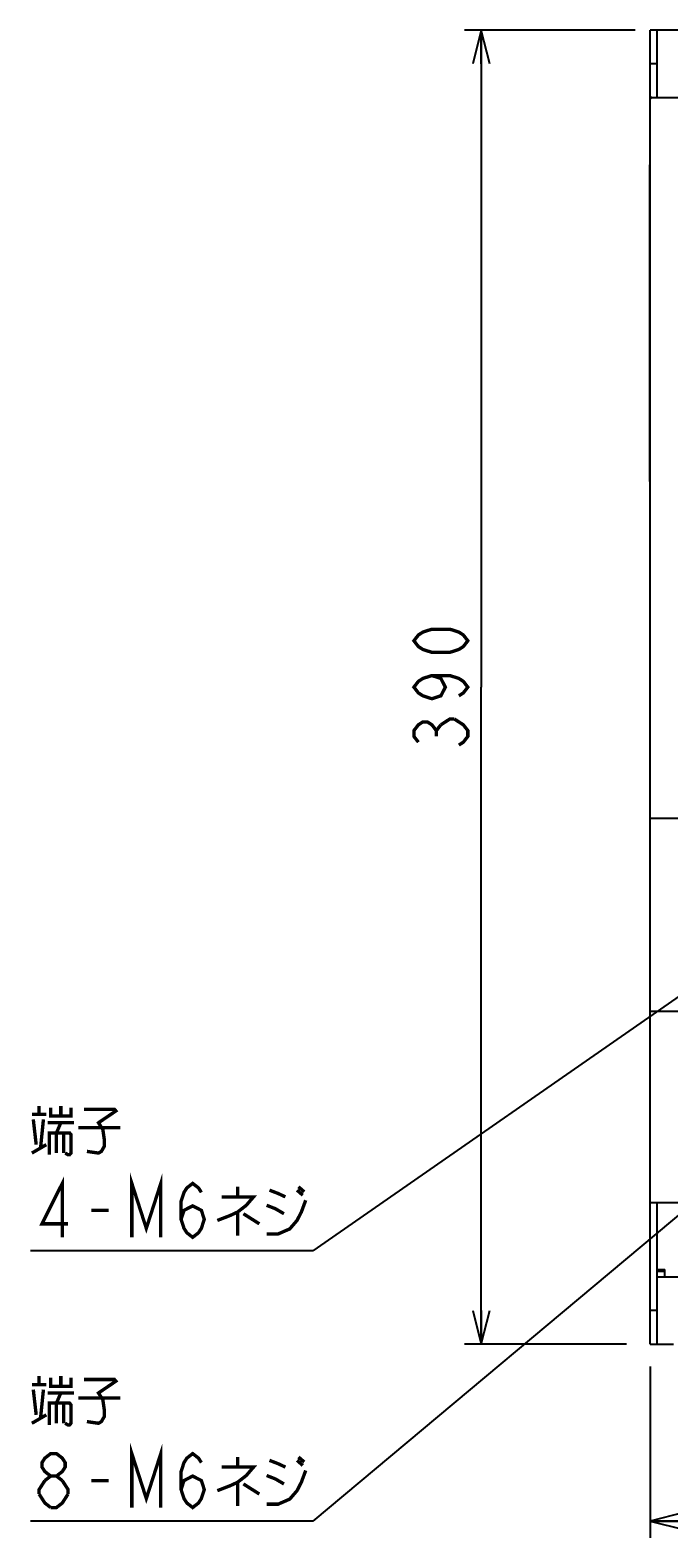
# Model space of a CAD drawing. Extents: x 159 to 2026, y 157 to 1386.
# Tile 10 of 28: x 855 to 1045, y 588 to 1036. Entities that reach past the tile are written whole.
import ezdxf

# ---------------------------------------------------------------- set-up
doc = ezdxf.new("R2010")
doc.units = 0
doc.header["$LTSCALE"] = 115.5
doc.layers.get('0').update_dxf_attribs({"linetype": 'CONTINUOUS'})
for name, color, linetype in [('ALL_CURVE', 7, 'CONTINUOUS'), ('ALL_DIM', 7, 'CONTINUOUS'), ('ALL_FEATURES', 7, 'CONTINUOUS'), ('ALL_NOTE', 7, 'CONTINUOUS')]:
    doc.layers.add(name, color=color, linetype=linetype)
doc.dimstyles.get("Standard").update_dxf_attribs({"dimtxt": 2.5, "dimasz": 2.5, "dimexe": 1.25, "dimexo": 0.625, "dimtad": 1, "dimcen": 2.5, "dimazin": 3, "dimtfac": 1, "dimtmove": 0, "dimatfit": 3})

# ---------------------------------------------------------------- blocks, each defined once
blk = doc.blocks.new('_OPEN')
at = {"color": 0, "linetype": 'BYBLOCK'}
for p, q in [((0, 0), (-1, 0.25)), ((-1, -0.25), (0, 0)), ((-1, 0), (0, 0))]:
    blk.add_line(p, q, dxfattribs=at)
blk = doc.blocks.new('*D0')
at = {"layer": 'ALL_DIM', "color": 2, "linetype": 'CONTINUOUS'}
for p, q in [((1034.61, 1036), (983.92, 1036)), ((988.92, 1036), (988.92, 841)), ((988.92, 646), (988.92, 841)), ((1031.98, 646), (983.92, 646))]:
    blk.add_line(p, q, dxfattribs=at)
at = {"layer": 'ALL_DIM', "color": 2, "linetype": 'CONTINUOUS', "xscale": 10, "yscale": 10, "zscale": 10}
for p, rotation in [((988.92, 1036), 90), ((988.92, 646), 270)]:
    blk.add_blockref('_OPEN', p, dxfattribs=dict(at, rotation=rotation))
blk = doc.blocks.new('*D8')
at = {"layer": 'ALL_DIM', "color": 2, "linetype": 'CONTINUOUS'}
for p, q in [((1039, 639.33), (1039, 588.5)), ((1299, 639.02), (1299, 588.5)), ((1039, 593.5), (1169, 593.5)), ((1299, 593.5), (1169, 593.5))]:
    blk.add_line(p, q, dxfattribs=at)
at = {"layer": 'ALL_DIM', "color": 2, "linetype": 'CONTINUOUS', "xscale": 10, "yscale": 10, "zscale": 10, "rotation": 180}
blk.add_blockref('_OPEN', (1039, 593.5), dxfattribs=at)
at = {"layer": 'ALL_DIM', "color": 2, "linetype": 'CONTINUOUS', "xscale": 10, "yscale": 10, "zscale": 10}
blk.add_blockref('_OPEN', (1299, 593.5), dxfattribs=at)

msp = doc.modelspace()

# ---------------------------------------------------------------- linework, layer by layer
at = {"layer": 'ALL_CURVE', "color": 2, "linetype": 'CONTINUOUS'}
for p, q in [((1039, 1015.5), (1039, 1016)), ((1039, 1016), (1039.5, 1016))]:
    msp.add_line(p, q, dxfattribs=at)
at = {"layer": 'ALL_DIM', "color": 2, "linetype": 'CONTINUOUS', "const_width": 1}
for points in [[(984.92, 854.76), (983.587, 853.04), (982.253, 852.18), (979.587, 851.32), (974.253, 851.32), (971.587, 852.18), (970.253, 853.04), (968.92, 854.76), (970.253, 856.48), (971.587, 857.34), (974.253, 858.2), (979.587, 858.2), (982.253, 857.34), (983.587, 856.48), (984.92, 854.76)], [(974.253, 844.44), (976.92, 843.58), (978.253, 841), (976.92, 838.42), (974.253, 837.56), (971.587, 838.42), (970.253, 839.28), (968.92, 841), (970.253, 842.72), (971.587, 843.58), (974.253, 844.44), (979.587, 844.44), (982.253, 843.58), (983.587, 842.72), (984.92, 841), (983.587, 839.28), (982.253, 838.42)], [(970.253, 824.66), (968.92, 826.38), (968.92, 828.1), (970.253, 829.82), (971.587, 830.68), (972.92, 830.68), (974.253, 829.82), (975.587, 828.1), (976.92, 829.82)], [(975.587, 826.38), (975.587, 828.1)], [(976.92, 829.82), (979.587, 831.54), (980.92, 831.54)], [(980.92, 831.54), (983.587, 829.82), (984.92, 828.1), (984.92, 826.38), (983.587, 824.66), (982.253, 823.8)]]:
    msp.add_lwpolyline(points, dxfattribs=at)
at = {"layer": 'ALL_FEATURES', "color": 3, "linetype": 'CONTINUOUS'}
for p, q in [((1039, 646), (1039, 1036)), ((1039.5, 1016), (1039, 1015.5)), ((1039.5, 1016), (1244.3, 1016)), ((1299, 802), (1039, 802)), ((1039, 744.8), (1135.253, 744.8)), ((1039, 688), (1299, 688)), ((1041, 668.1), (1043.4, 668.1)), ((1043.4, 666), (1043.4, 668.1)), ((1041, 666), (1297, 666))]:
    msp.add_line(p, q, dxfattribs=at)
at = {"layer": 'ALL_FEATURES', "color": 7, "linetype": 'CONTINUOUS'}
for p, q in [((1062, 1036), (1039, 1036)), ((1041, 1036), (1041, 1016)), ((1041, 1026), (1039, 1026)), ((1039.5, 1016), (1039, 1016)), ((1038.92, 902), (1038.92, 996)), ((1039, 996), (1038.92, 996)), ((1039, 902), (1038.92, 902)), ((1041, 688), (1041, 646)), ((1043.4, 667.6), (1041, 667.6)), ((1041, 656), (1039, 656)), ((1039, 646), (1046, 646))]:
    msp.add_line(p, q, dxfattribs=at)
at = {"layer": 'ALL_NOTE', "color": 2, "linetype": 'CONTINUOUS'}
for p, q in [((1093.222, 780.94), (938.92, 673.703)), ((1094.036, 723.27), (938.92, 593.5)), ((937.67, 673.703), (855.11, 673.703)), ((938.92, 673.703), (937.67, 673.703)), ((937.67, 593.5), (855.11, 593.5)), ((938.92, 593.5), (937.67, 593.5))]:
    msp.add_line(p, q, dxfattribs=at)
at = {"layer": 'ALL_NOTE', "color": 2, "linetype": 'CONTINUOUS', "const_width": 1}
for points in [[(857.69, 714.203), (857.69, 716.703)], [(861.13, 716.203), (861.13, 713.703), (867.15, 713.703), (867.15, 716.203)], [(864.14, 716.703), (864.14, 713.703)], [(871.02, 715.703), (880.05, 715.703), (880.48, 715.203), (875.32, 711.703), (876.61, 709.703), (877.04, 706.703), (877.04, 704.703), (876.18, 703.203), (875.32, 702.703), (871.88, 703.203)], [(855.54, 714.203), (859.84, 714.203)], [(855.97, 712.703), (856.83, 705.203)], [(858.12, 704.203), (858.98, 712.703)], [(860.27, 711.703), (868.01, 711.703)], [(862.85, 708.703), (864.14, 711.703)], [(860.7, 702.203), (860.7, 708.703), (866.72, 708.703), (867.15, 708.203), (867.15, 702.703), (866.72, 702.203), (866.29, 702.203), (865.43, 702.703)], [(862.85, 708.703), (862.85, 702.703)], [(865, 708.703), (865, 702.703)], [(869.3, 710.203), (881.77, 710.203)], [(855.54, 702.703), (859.84, 705.203)], [(864.57, 677.703), (864.57, 693.703), (858.55, 681.703), (866.29, 681.703)], [(885.21, 677.703), (885.21, 693.703), (889.51, 680.37), (893.81, 693.703), (893.81, 677.703)], [(899.83, 683.037), (900.69, 685.703), (903.27, 687.037), (905.85, 685.703), (906.71, 683.037), (905.85, 680.37), (904.99, 679.037), (903.27, 677.703), (901.55, 679.037), (900.69, 680.37), (899.83, 683.037), (899.83, 688.37), (900.69, 691.037), (901.55, 692.37), (903.27, 693.703), (904.99, 692.37), (905.85, 691.037)], [(911.87, 689.703), (921.33, 689.703), (919.18, 687.203), (916.6, 685.203), (914.45, 684.203), (910.58, 682.703)], [(916.6, 692.703), (916.6, 689.703)], [(925.2, 678.703), (928.64, 678.703), (932.08, 680.203), (934.23, 682.703), (935.52, 685.203), (936.81, 688.703)], [(926.06, 691.703), (928.64, 690.703), (930.79, 689.703)], [(934.23, 691.703), (935.95, 690.203)], [(934.66, 692.703), (936.38, 691.203)], [(873.17, 685.703), (878.33, 685.703)], [(916.6, 685.203), (916.6, 678.203)], [(918.32, 684.703), (923.05, 681.703)], [(925.2, 687.203), (927.78, 686.203), (930.36, 684.703)], [(857.69, 634), (857.69, 636.5)], [(861.13, 636), (861.13, 633.5), (867.15, 633.5), (867.15, 636)], [(864.14, 636.5), (864.14, 633.5)], [(871.02, 635.5), (880.05, 635.5), (880.48, 635), (875.32, 631.5), (876.61, 629.5), (877.04, 626.5), (877.04, 624.5), (876.18, 623), (875.32, 622.5), (871.88, 623)], [(855.54, 634), (859.84, 634)], [(855.97, 632.5), (856.83, 625)], [(858.12, 624), (858.98, 632.5)], [(860.27, 631.5), (868.01, 631.5)], [(862.85, 628.5), (864.14, 631.5)], [(860.7, 622), (860.7, 628.5), (866.72, 628.5), (867.15, 628), (867.15, 622.5), (866.72, 622), (866.29, 622), (865.43, 622.5)], [(862.85, 628.5), (862.85, 622.5)], [(865, 628.5), (865, 622.5)], [(869.3, 630), (881.77, 630)], [(855.54, 622.5), (859.84, 625)], [(861.13, 606.833), (859.41, 608.167), (858.55, 609.5), (858.55, 610.833), (859.41, 612.167), (861.13, 613.5), (862.85, 613.5), (864.57, 612.167), (865.43, 610.833), (865.43, 609.5), (864.57, 608.167), (862.85, 606.833)], [(885.21, 597.5), (885.21, 613.5), (889.51, 600.167), (893.81, 613.5), (893.81, 597.5)], [(899.83, 602.833), (900.69, 605.5), (903.27, 606.833), (905.85, 605.5), (906.71, 602.833), (905.85, 600.167), (904.99, 598.833), (903.27, 597.5), (901.55, 598.833), (900.69, 600.167), (899.83, 602.833), (899.83, 608.167), (900.69, 610.833), (901.55, 612.167), (903.27, 613.5), (904.99, 612.167), (905.85, 610.833)], [(911.87, 609.5), (921.33, 609.5), (919.18, 607), (916.6, 605), (914.45, 604), (910.58, 602.5)], [(916.6, 612.5), (916.6, 609.5)], [(925.2, 598.5), (928.64, 598.5), (932.08, 600), (934.23, 602.5), (935.52, 605), (936.81, 608.5)], [(926.06, 611.5), (928.64, 610.5), (930.79, 609.5)], [(934.23, 611.5), (935.95, 610)], [(934.66, 612.5), (936.38, 611)], [(857.69, 601.5), (857.69, 602.833), (859.41, 605.5)], [(859.41, 605.5), (861.13, 606.833), (862.85, 606.833), (864.57, 605.5)], [(864.57, 605.5), (866.29, 602.833), (866.29, 601.5)], [(873.17, 605.5), (878.33, 605.5)], [(916.6, 605), (916.6, 598)], [(918.32, 604.5), (923.05, 601.5)], [(925.2, 607), (927.78, 606), (930.36, 604.5)], [(861.13, 597.5), (859.41, 598.833), (857.69, 601.5)], [(866.29, 601.5), (864.57, 598.833), (862.85, 597.5), (861.13, 597.5)]]:
    msp.add_lwpolyline(points, dxfattribs=at)

# ---------------------------------------------------------------- dimensions: what is measured, and where the dimension line sits
at = {"layer": 'ALL_DIM', "color": 2, "linetype": 'CONTINUOUS'}
dim = msp.add_linear_dim(base=(988.92, 646), p1=(1034.612, 1036), p2=(1031.984, 646), angle=270, dimstyle='Standard', dxfattribs=at)
dim.commit()
dim.dimension.update_dxf_attribs({"geometry": '*D0', "text_midpoint": (984.92, 820.36), "dimtype": 128})
dim = msp.add_linear_dim(base=(1299, 593.5), p1=(1039, 639.332), p2=(1299, 639.019), dimstyle='Standard', dxfattribs=at)
dim.commit()
dim.dimension.update_dxf_attribs({"geometry": '*D8', "text_midpoint": (1148.36, 597.5), "dimtype": 128})

doc.saveas('drawing.dxf')
